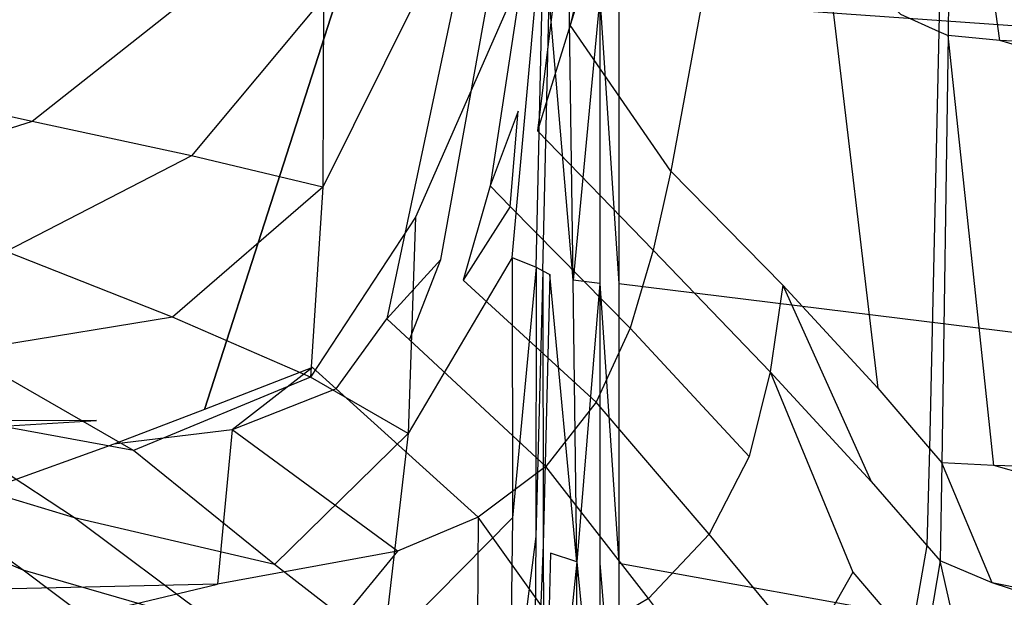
# Model space of a CAD drawing. Extents: x 0 to 1.3, y -0.48 to 0.
# Tile 20 of 24: x 0.81 to 1, y -0.32 to -0.21. Entities that reach past the tile are written whole.
import ezdxf

# ---------------------------------------------------------------- set-up
doc = ezdxf.new("R2010")
doc.units = 0
doc.layers.add('L1_BECKEN_611813___REPLACEMTFOR', color=7, linetype='CONTINUOUS')

msp = doc.modelspace()

# ---------------------------------------------------------------- linework, layer by layer
at = {"layer": 'L1_BECKEN_611813___REPLACEMTFOR', "color": 8}
for points, invisible_edges in [([(0.386954, -0.207096), (0.937689, 0), (0.393763, -0.22832), (0.386954, -0.207096)], 10), ([(0.393763, -0.22832), (0.937689, 0), (0.399145, -0.242771), (0.393763, -0.22832)], 13), ([(0.399145, -0.242771), (0.937689, 0), (0.408644, -0.256961), (0.399145, -0.242771)], 10), ([(0.408644, -0.256961), (0.937689, 0), (0.419036, -0.268345), (0.408644, -0.256961)], 13), ([(0.419036, -0.268345), (0.937689, 0), (0.433372, -0.277748), (0.419036, -0.268345)], 10), ([(0.433372, -0.277748), (0.937689, 0), (0.454134, -0.285832), (0.433372, -0.277748)], 13), ([(0.454134, -0.285832), (0.937689, 0), (0.474954, -0.287985), (0.454134, -0.285832)], 10), ([(0.474954, -0.287985), (0.937689, 0), (0.563821, -0.288271), (0.474954, -0.287985)], 13), ([(0.563821, -0.288271), (0.937689, 0), (0.650004, -0.288548), (0.563821, -0.288271)], 10), ([(0.650004, -0.288548), (0.937689, 0), (0.736183, -0.288271), (0.650004, -0.288548)], 13), ([(0.736183, -0.288271), (0.937689, 0), (0.82505, -0.287985), (0.736183, -0.288271)], 10), ([(0.82505, -0.287985), (0.937689, 0), (0.84587, -0.285832), (0.82505, -0.287985)], 13), ([(0.84587, -0.285832), (0.937689, 0), (0.866632, -0.277748), (0.84587, -0.285832)], 10), ([(0.866632, -0.277748), (0.937689, 0), (0.880968, -0.268345), (0.866632, -0.277748)], 13), ([(0.880968, -0.268345), (0.937689, 0), (0.89136, -0.256961), (0.880968, -0.268345)], 11), ([(0.89136, -0.256961), (0.937689, 0), (0.900859, -0.242771), (0.89136, -0.256961)], 12), ([(0.900859, -0.242771), (0.937689, 0), (0.906241, -0.22832), (0.900859, -0.242771)], 11), ([(0.906241, -0.22832), (0.937689, 0), (0.91305, -0.207096), (0.906241, -0.22832)], 13), ([(0.988347, -0.143542, 0.091159), (0.987287, -0.212967, 0.091198), (0.979871, -0.209631, 0.071258), (0.988347, -0.143542, 0.091159)], 14), ([(0.988347, -0.143542, 0.091159), (0.989701, -0.144959, 0.095963), (0.987287, -0.212967, 0.091198), (0.988347, -0.143542, 0.091159)], 14), ([(0.989701, -0.144959, 0.095963), (0.989059, -0.213764, 0.095963), (0.987287, -0.212967, 0.091198), (0.989701, -0.144959, 0.095963)], 14), ([(0.989701, -0.144959, 0.095963), (0.999006, -0.214717, 0.095963), (0.989059, -0.213764, 0.095963), (0.989701, -0.144959, 0.095963)], 13), ([(0.999006, -0.214717, 0.095963), (0.989701, -0.144959, 0.095963), (0.999606, -0.14547, 0.095963), (0.999006, -0.214717, 0.095963)], 14), ([(0.999606, -0.14547, 0.095963), (1.291004, -0.228319, 0.095963), (0.999006, -0.214717, 0.095963), (0.999606, -0.14547, 0.095963)], 13), ([(1.291004, -0.228319, 0.095963), (0.999606, -0.14547, 0.095963), (1.291004, -0.152759, 0.095963), (1.291004, -0.228319, 0.095963)], 14), ([(0.925618, -0.206463, 0.18), (1.28739, -0.232, 0.18), (1.28739, -0.157667, 0.18), (0.925618, -0.206463, 0.18)], 14), ([(0.927746, -0.163497), (0.916299, -0.211808, 0.002853), (0.91305, -0.207096), (0.927746, -0.163497)], 14), ([(0.930497, -0.165694, 0.002538), (0.916299, -0.211808, 0.002853), (0.927746, -0.163497), (0.930497, -0.165694, 0.002538)], 14), ([(0.935691, -0.239941, 0.019882), (0.916299, -0.211808, 0.002853), (0.930497, -0.165694, 0.002538), (0.935691, -0.239941, 0.019882)], 14), ([(0.946918, -0.178806, 0.01769), (0.935691, -0.239941, 0.019882), (0.930497, -0.165694, 0.002538), (0.946918, -0.178806, 0.01769)], 14), ([(0.95723, -0.261873, 0.044459), (0.935691, -0.239941, 0.019882), (0.946918, -0.178806, 0.01769), (0.95723, -0.261873, 0.044459)], 14), ([(0.946918, -0.178806, 0.01769), (0.96521, -0.194907, 0.043245), (0.95723, -0.261873, 0.044459), (0.946918, -0.178806, 0.01769)], 14), ([(0.96521, -0.194907, 0.043245), (0.975544, -0.281719, 0.071783), (0.95723, -0.261873, 0.044459), (0.96521, -0.194907, 0.043245)], 14), ([(0.96521, -0.194907, 0.043245), (0.979871, -0.209631, 0.071258), (0.975544, -0.281719, 0.071783), (0.96521, -0.194907, 0.043245)], 14), ([(0.813679, -0.204706, 0.070544), (0.780925, -0.204065, 0.055259), (0.780455, -0.223261, 0.055636), (0.813679, -0.204706, 0.070544)], 14), ([(0.813679, -0.204706, 0.070544), (0.780455, -0.223261, 0.055636), (0.812642, -0.230339, 0.070363), (0.813679, -0.204706, 0.070544)], 14), ([(0.843838, -0.205599, 0.090803), (0.813679, -0.204706, 0.070544), (0.812642, -0.230339, 0.070363), (0.843838, -0.205599, 0.090803)], 14), ([(0.843838, -0.205599, 0.090803), (0.812642, -0.230339, 0.070363), (0.843326, -0.236956, 0.090736), (0.843838, -0.205599, 0.090803)], 14), ([(0.868746, -0.206417, 0.111895), (0.843838, -0.205599, 0.090803), (0.843326, -0.236956, 0.090736), (0.868746, -0.206417, 0.111895)], 14), ([(0.868746, -0.206417, 0.111895), (0.843326, -0.236956, 0.090736), (0.868635, -0.243031, 0.111883), (0.868746, -0.206417, 0.111895)], 14), ([(0.868746, -0.206417, 0.111895), (0.868635, -0.243031, 0.111883), (0.886416, -0.207193, 0.132096), (0.868746, -0.206417, 0.111895)], 14), ([(0.909699, -0.25842, 0.169565), (0.910891, -0.206641, 0.171992), (0.909569, -0.206825, 0.169471), (0.909699, -0.25842, 0.169565)], 14), ([(0.910891, -0.206641, 0.171992), (0.909699, -0.25842, 0.169565), (0.911032, -0.259113, 0.172124), (0.910891, -0.206641, 0.171992)], 13), ([(0.911032, -0.259113, 0.172124), (0.912212, -0.206457, 0.174514), (0.910891, -0.206641, 0.171992), (0.911032, -0.259113, 0.172124)], 14), ([(0.912212, -0.206457, 0.174514), (0.911032, -0.259113, 0.172124), (0.912365, -0.259806, 0.174683), (0.912212, -0.206457, 0.174514)], 13), ([(0.916838, -0.260892, 0.178287), (0.916104, -0.206428, 0.178049), (0.912212, -0.206457, 0.174514), (0.916838, -0.260892, 0.178287)], 14), ([(0.916838, -0.260892, 0.178287), (0.912212, -0.206457, 0.174514), (0.912365, -0.259806, 0.174683), (0.916838, -0.260892, 0.178287)], 14), ([(0.916838, -0.260892, 0.178287), (0.922004, -0.206463, 0.18), (0.916104, -0.206428, 0.178049), (0.916838, -0.260892, 0.178287)], 13), ([(0.922004, -0.206463, 0.18), (0.916838, -0.260892, 0.178287), (0.922004, -0.261537, 0.18), (0.922004, -0.206463, 0.18)], 14), ([(0.925618, -0.261537, 0.18), (0.922004, -0.206463, 0.18), (0.922004, -0.261537, 0.18), (0.925618, -0.261537, 0.18)], 13), ([(0.922004, -0.206463, 0.18), (0.925618, -0.261537, 0.18), (0.925618, -0.206463, 0.18), (0.922004, -0.206463, 0.18)], 14), ([(1.28739, -0.232, 0.18), (0.925618, -0.206463, 0.18), (0.925618, -0.261537, 0.18), (1.28739, -0.232, 0.18)], 13), ([(0.886416, -0.207193, 0.132096), (0.868635, -0.243031, 0.111883), (0.886461, -0.24881, 0.131975), (0.886416, -0.207193, 0.132096)], 14), ([(0.90487, -0.2069, 0.161885), (0.886416, -0.207193, 0.132096), (0.886461, -0.24881, 0.131975), (0.90487, -0.2069, 0.161885)], 14), ([(0.90487, -0.2069, 0.161885), (0.886461, -0.24881, 0.131975), (0.905116, -0.256524, 0.162152), (0.90487, -0.2069, 0.161885)], 14), ([(0.905116, -0.256524, 0.162152), (0.909569, -0.206825, 0.169471), (0.90487, -0.2069, 0.161885), (0.905116, -0.256524, 0.162152)], 14), ([(0.909569, -0.206825, 0.169471), (0.905116, -0.256524, 0.162152), (0.909699, -0.25842, 0.169565), (0.909569, -0.206825, 0.169471)], 13), ([(0.91305, -0.207096), (0.909976, -0.232172, 0.00295), (0.906241, -0.22832), (0.91305, -0.207096)], 14), ([(0.916299, -0.211808, 0.002853), (0.909976, -0.232172, 0.00295), (0.91305, -0.207096), (0.916299, -0.211808, 0.002853)], 14), ([(0.979871, -0.209631, 0.071258), (0.987287, -0.212967, 0.091198), (0.975544, -0.281719, 0.071783), (0.979871, -0.209631, 0.071258)], 14), ([(0.932269, -0.255171, 0.020557), (0.909976, -0.232172, 0.00295), (0.916299, -0.211808, 0.002853), (0.932269, -0.255171, 0.020557)], 14), ([(0.935691, -0.239941, 0.019882), (0.932269, -0.255171, 0.020557), (0.916299, -0.211808, 0.002853), (0.935691, -0.239941, 0.019882)], 14), ([(0.987287, -0.212967, 0.091198), (0.985489, -0.293367, 0.0913), (0.975544, -0.281719, 0.071783), (0.987287, -0.212967, 0.091198)], 14), ([(0.987287, -0.212967, 0.091198), (0.989059, -0.213764, 0.095963), (0.985489, -0.293367, 0.0913), (0.987287, -0.212967, 0.091198)], 14), ([(0.989059, -0.213764, 0.095963), (0.987865, -0.29615, 0.095963), (0.985489, -0.293367, 0.0913), (0.989059, -0.213764, 0.095963)], 14), ([(0.989059, -0.213764, 0.095963), (0.99789, -0.296656, 0.095963), (0.987865, -0.29615, 0.095963), (0.989059, -0.213764, 0.095963)], 13), ([(0.99789, -0.296656, 0.095963), (0.989059, -0.213764, 0.095963), (0.999006, -0.214717, 0.095963), (0.99789, -0.296656, 0.095963)], 14), ([(0.999006, -0.214717, 0.095963), (1.291004, -0.303879, 0.095963), (0.99789, -0.296656, 0.095963), (0.999006, -0.214717, 0.095963)], 13), ([(1.291004, -0.303879, 0.095963), (0.999006, -0.214717, 0.095963), (1.291004, -0.228319, 0.095963), (1.291004, -0.303879, 0.095963)], 14), ([(0.812642, -0.230339, 0.070363), (0.780455, -0.223261, 0.055636), (0.775376, -0.2423, 0.055427), (0.812642, -0.230339, 0.070363)], 14), ([(0.906241, -0.22832), (0.904732, -0.246703, 0.003054), (0.900859, -0.242771), (0.906241, -0.22832)], 13), ([(0.904732, -0.246703, 0.003054), (0.906241, -0.22832), (0.909976, -0.232172, 0.00295), (0.904732, -0.246703, 0.003054)], 14), ([(0.812642, -0.230339, 0.070363), (0.775376, -0.2423, 0.055427), (0.807669, -0.255423, 0.070399), (0.812642, -0.230339, 0.070363)], 14), ([(0.843326, -0.236956, 0.090736), (0.812642, -0.230339, 0.070363), (0.807669, -0.255423, 0.070399), (0.843326, -0.236956, 0.090736)], 14), ([(0.92785, -0.270179, 0.021284), (0.904732, -0.246703, 0.003054), (0.909976, -0.232172, 0.00295), (0.92785, -0.270179, 0.021284)], 14), ([(0.932269, -0.255171, 0.020557), (0.92785, -0.270179, 0.021284), (0.909976, -0.232172, 0.00295), (0.932269, -0.255171, 0.020557)], 14), ([(0.925618, -0.261537, 0.18), (1.28739, -0.306333, 0.18), (1.28739, -0.232, 0.18), (0.925618, -0.261537, 0.18)], 14), ([(0.843326, -0.236956, 0.090736), (0.807669, -0.255423, 0.070399), (0.839694, -0.268081, 0.090754), (0.843326, -0.236956, 0.090736)], 14), ([(0.868635, -0.243031, 0.111883), (0.843326, -0.236956, 0.090736), (0.839694, -0.268081, 0.090754), (0.868635, -0.243031, 0.111883)], 14), ([(0.954794, -0.278593, 0.044855), (0.932269, -0.255171, 0.020557), (0.935691, -0.239941, 0.019882), (0.954794, -0.278593, 0.044855)], 14), ([(0.95723, -0.261873, 0.044459), (0.954794, -0.278593, 0.044855), (0.935691, -0.239941, 0.019882), (0.95723, -0.261873, 0.044459)], 14), ([(0.868635, -0.243031, 0.111883), (0.839694, -0.268081, 0.090754), (0.866277, -0.279632, 0.111876), (0.868635, -0.243031, 0.111883)], 14), ([(0.868635, -0.243031, 0.111883), (0.866277, -0.279632, 0.111876), (0.886461, -0.24881, 0.131975), (0.868635, -0.243031, 0.111883)], 14), ([(0.900859, -0.242771), (0.895657, -0.2609, 0.003165), (0.89136, -0.256961), (0.900859, -0.242771)], 14), ([(0.904732, -0.246703, 0.003054), (0.895657, -0.2609, 0.003165), (0.900859, -0.242771), (0.904732, -0.246703, 0.003054)], 14), ([(0.921308, -0.284418, 0.022058), (0.895657, -0.2609, 0.003165), (0.904732, -0.246703, 0.003054), (0.921308, -0.284418, 0.022058)], 14), ([(0.92785, -0.270179, 0.021284), (0.921308, -0.284418, 0.022058), (0.904732, -0.246703, 0.003054), (0.92785, -0.270179, 0.021284)], 14), ([(0.886461, -0.24881, 0.131975), (0.866277, -0.279632, 0.111876), (0.885085, -0.290481, 0.131995), (0.886461, -0.24881, 0.131975)], 14), ([(0.886461, -0.24881, 0.131975), (0.885085, -0.290481, 0.131995), (0.905116, -0.256524, 0.162152), (0.886461, -0.24881, 0.131975)], 14), ([(0.839694, -0.268081, 0.090754), (0.807669, -0.255423, 0.070399), (0.799139, -0.27472, 0.070566), (0.839694, -0.268081, 0.090754)], 14), ([(0.950757, -0.294931, 0.045288), (0.92785, -0.270179, 0.021284), (0.932269, -0.255171, 0.020557), (0.950757, -0.294931, 0.045288)], 14), ([(0.954794, -0.278593, 0.044855), (0.950757, -0.294931, 0.045288), (0.932269, -0.255171, 0.020557), (0.954794, -0.278593, 0.044855)], 14), ([(0.89136, -0.256961), (0.885363, -0.272434, 0.003273), (0.880968, -0.268345), (0.89136, -0.256961)], 13), ([(0.905116, -0.256524, 0.162152), (0.885085, -0.290481, 0.131995), (0.905198, -0.306712, 0.162868), (0.905116, -0.256524, 0.162152)], 14), ([(0.885363, -0.272434, 0.003273), (0.89136, -0.256961), (0.895657, -0.2609, 0.003165), (0.885363, -0.272434, 0.003273)], 14), ([(0.905116, -0.256524, 0.162152), (0.905198, -0.306712, 0.162868), (0.909699, -0.25842, 0.169565), (0.905116, -0.256524, 0.162152)], 14), ([(0.909699, -0.25842, 0.169565), (0.905198, -0.306712, 0.162868), (0.909648, -0.310303, 0.169699), (0.909699, -0.25842, 0.169565)], 14), ([(0.909699, -0.25842, 0.169565), (0.909648, -0.310303, 0.169699), (0.911032, -0.259113, 0.172124), (0.909699, -0.25842, 0.169565)], 14), ([(0.911032, -0.259113, 0.172124), (0.909648, -0.310303, 0.169699), (0.911084, -0.311917, 0.172276), (0.911032, -0.259113, 0.172124)], 14), ([(0.911032, -0.259113, 0.172124), (0.911084, -0.311917, 0.172276), (0.912365, -0.259806, 0.174683), (0.911032, -0.259113, 0.172124)], 14), ([(0.9116, -0.296846, 0.022813), (0.885363, -0.272434, 0.003273), (0.895657, -0.2609, 0.003165), (0.9116, -0.296846, 0.022813)], 14), ([(0.921308, -0.284418, 0.022058), (0.9116, -0.296846, 0.022813), (0.895657, -0.2609, 0.003165), (0.921308, -0.284418, 0.022058)], 14), ([(0.912365, -0.259806, 0.174683), (0.911084, -0.311917, 0.172276), (0.91252, -0.313532, 0.174853), (0.912365, -0.259806, 0.174683)], 14), ([(0.91757, -0.315225, 0.178525), (0.912365, -0.259806, 0.174683), (0.91252, -0.313532, 0.174853), (0.91757, -0.315225, 0.178525)], 14), ([(0.91757, -0.315225, 0.178525), (0.916838, -0.260892, 0.178287), (0.912365, -0.259806, 0.174683), (0.91757, -0.315225, 0.178525)], 14), ([(0.91757, -0.315225, 0.178525), (0.922004, -0.261537, 0.18), (0.916838, -0.260892, 0.178287), (0.91757, -0.315225, 0.178525)], 13), ([(0.922004, -0.261537, 0.18), (0.91757, -0.315225, 0.178525), (0.922004, -0.315485, 0.18), (0.922004, -0.261537, 0.18)], 14), ([(0.925618, -0.315485, 0.18), (0.922004, -0.261537, 0.18), (0.922004, -0.315485, 0.18), (0.925618, -0.315485, 0.18)], 13), ([(0.922004, -0.261537, 0.18), (0.925618, -0.315485, 0.18), (0.925618, -0.261537, 0.18), (0.922004, -0.261537, 0.18)], 14), ([(1.28739, -0.306333, 0.18), (0.925618, -0.261537, 0.18), (0.925618, -0.315485, 0.18), (1.28739, -0.306333, 0.18)], 13), ([(0.95723, -0.261873, 0.044459), (0.974222, -0.299739, 0.071966), (0.954794, -0.278593, 0.044855), (0.95723, -0.261873, 0.044459)], 14), ([(0.95723, -0.261873, 0.044459), (0.975544, -0.281719, 0.071783), (0.974222, -0.299739, 0.071966), (0.95723, -0.261873, 0.044459)], 14), ([(0.839694, -0.268081, 0.090754), (0.799139, -0.27472, 0.070566), (0.832158, -0.293737, 0.090825), (0.839694, -0.268081, 0.090754)], 14), ([(0.866277, -0.279632, 0.111876), (0.839694, -0.268081, 0.090754), (0.832158, -0.293737, 0.090825), (0.866277, -0.279632, 0.111876)], 14), ([(0.880968, -0.268345), (0.871214, -0.28189, 0.00337), (0.866632, -0.277748), (0.880968, -0.268345)], 13), ([(0.871214, -0.28189, 0.00337), (0.880968, -0.268345), (0.885363, -0.272434, 0.003273), (0.871214, -0.28189, 0.00337)], 14), ([(0.943045, -0.309871, 0.045756), (0.921308, -0.284418, 0.022058), (0.92785, -0.270179, 0.021284), (0.943045, -0.309871, 0.045756)], 14), ([(0.950757, -0.294931, 0.045288), (0.943045, -0.309871, 0.045756), (0.92785, -0.270179, 0.021284), (0.950757, -0.294931, 0.045288)], 14), ([(0.898563, -0.306617, 0.023485), (0.871214, -0.28189, 0.00337), (0.885363, -0.272434, 0.003273), (0.898563, -0.306617, 0.023485)], 14), ([(0.9116, -0.296846, 0.022813), (0.898563, -0.306617, 0.023485), (0.885363, -0.272434, 0.003273), (0.9116, -0.296846, 0.022813)], 14), ([(0.832158, -0.293737, 0.090825), (0.799139, -0.27472, 0.070566), (0.78909, -0.285848, 0.069997), (0.832158, -0.293737, 0.090825)], 14), ([(0.866632, -0.277748), (0.851204, -0.289755, 0.003446), (0.84587, -0.285832), (0.866632, -0.277748)], 14), ([(0.871214, -0.28189, 0.00337), (0.851204, -0.289755, 0.003446), (0.866632, -0.277748), (0.871214, -0.28189, 0.00337)], 14), ([(0.954794, -0.278593, 0.044855), (0.970708, -0.317214, 0.072169), (0.950757, -0.294931, 0.045288), (0.954794, -0.278593, 0.044855)], 14), ([(0.954794, -0.278593, 0.044855), (0.974222, -0.299739, 0.071966), (0.970708, -0.317214, 0.072169), (0.954794, -0.278593, 0.044855)], 14), ([(0.866277, -0.279632, 0.111876), (0.832158, -0.293737, 0.090825), (0.859353, -0.315702, 0.111874), (0.866277, -0.279632, 0.111876)], 14), ([(0.885085, -0.290481, 0.131995), (0.866277, -0.279632, 0.111876), (0.859353, -0.315702, 0.111874), (0.885085, -0.290481, 0.131995)], 14), ([(0.883044, -0.313176, 0.024015), (0.851204, -0.289755, 0.003446), (0.871214, -0.28189, 0.00337), (0.883044, -0.313176, 0.024015)], 14), ([(0.898563, -0.306617, 0.023485), (0.883044, -0.313176, 0.024015), (0.871214, -0.28189, 0.00337), (0.898563, -0.306617, 0.023485)], 14), ([(0.975544, -0.281719, 0.071783), (0.985489, -0.293367, 0.0913), (0.974222, -0.299739, 0.071966), (0.975544, -0.281719, 0.071783)], 14), ([(0.931376, -0.322295, 0.046214), (0.9116, -0.296846, 0.022813), (0.921308, -0.284418, 0.022058), (0.931376, -0.322295, 0.046214)], 14), ([(0.943045, -0.309871, 0.045756), (0.931376, -0.322295, 0.046214), (0.921308, -0.284418, 0.022058), (0.943045, -0.309871, 0.045756)], 14), ([(0.820828, -0.30672, 0.088816), (0.78909, -0.285848, 0.069997), (0.779833, -0.294394, 0.070328), (0.820828, -0.30672, 0.088816)], 14), ([(0.832158, -0.293737, 0.090825), (0.78909, -0.285848, 0.069997), (0.820828, -0.30672, 0.088816), (0.832158, -0.293737, 0.090825)], 14), ([(0.84587, -0.285832), (0.828395, -0.292506, 0.003511), (0.82505, -0.287985), (0.84587, -0.285832)], 14), ([(0.851204, -0.289755, 0.003446), (0.828395, -0.292506, 0.003511), (0.84587, -0.285832), (0.851204, -0.289755, 0.003446)], 14), ([(0.82505, -0.287985), (0.73783, -0.293081, 0.00371), (0.736183, -0.288271), (0.82505, -0.287985)], 13), ([(0.73783, -0.293081, 0.00371), (0.82505, -0.287985), (0.828395, -0.292506, 0.003511), (0.73783, -0.293081, 0.00371)], 14), ([(0.851204, -0.289755, 0.003446), (0.848363, -0.319493, 0.024467), (0.828395, -0.292506, 0.003511), (0.851204, -0.289755, 0.003446)], 14), ([(0.883044, -0.313176, 0.024015), (0.848363, -0.319493, 0.024467), (0.851204, -0.289755, 0.003446), (0.883044, -0.313176, 0.024015)], 14), ([(0.885085, -0.290481, 0.131995), (0.859353, -0.315702, 0.111874), (0.880259, -0.331924, 0.132122), (0.885085, -0.290481, 0.131995)], 14), ([(0.885085, -0.290481, 0.131995), (0.880259, -0.331924, 0.132122), (0.905198, -0.306712, 0.162868), (0.885085, -0.290481, 0.131995)], 14), ([(0.828395, -0.292506, 0.003511), (0.74766, -0.321799, 0.025857), (0.73783, -0.293081, 0.00371), (0.828395, -0.292506, 0.003511)], 14), ([(0.848363, -0.319493, 0.024467), (0.74766, -0.321799, 0.025857), (0.828395, -0.292506, 0.003511), (0.848363, -0.319493, 0.024467)], 14), ([(0.859353, -0.315702, 0.111874), (0.832158, -0.293737, 0.090825), (0.820828, -0.30672, 0.088816), (0.859353, -0.315702, 0.111874)], 14), ([(0.985489, -0.293367, 0.0913), (0.984945, -0.312077, 0.091335), (0.974222, -0.299739, 0.071966), (0.985489, -0.293367, 0.0913)], 14), ([(0.985489, -0.293367, 0.0913), (0.987865, -0.29615, 0.095963), (0.984945, -0.312077, 0.091335), (0.985489, -0.293367, 0.0913)], 14), ([(0.810945, -0.316795, 0.088785), (0.779833, -0.294394, 0.070328), (0.771518, -0.300263, 0.071011), (0.810945, -0.316795, 0.088785)], 14), ([(0.820828, -0.30672, 0.088816), (0.779833, -0.294394, 0.070328), (0.810945, -0.316795, 0.088785), (0.820828, -0.30672, 0.088816)], 14), ([(0.961973, -0.332663, 0.072391), (0.943045, -0.309871, 0.045756), (0.950757, -0.294931, 0.045288), (0.961973, -0.332663, 0.072391)], 14), ([(0.970708, -0.317214, 0.072169), (0.961973, -0.332663, 0.072391), (0.950757, -0.294931, 0.045288), (0.970708, -0.317214, 0.072169)], 14), ([(0.916135, -0.33122, 0.046621), (0.898563, -0.306617, 0.023485), (0.9116, -0.296846, 0.022813), (0.916135, -0.33122, 0.046621)], 14), ([(0.931376, -0.322295, 0.046214), (0.916135, -0.33122, 0.046621), (0.9116, -0.296846, 0.022813), (0.931376, -0.322295, 0.046214)], 14), ([(0.987865, -0.29615, 0.095963), (0.987507, -0.315025, 0.095963), (0.984945, -0.312077, 0.091335), (0.987865, -0.29615, 0.095963)], 14), ([(0.987865, -0.29615, 0.095963), (0.997556, -0.319242, 0.095963), (0.987507, -0.315025, 0.095963), (0.987865, -0.29615, 0.095963)], 13), ([(0.997556, -0.319242, 0.095963), (0.987865, -0.29615, 0.095963), (0.99789, -0.296656, 0.095963), (0.997556, -0.319242, 0.095963)], 14), ([(0.99789, -0.296656, 0.095963), (1.291004, -0.37944, 0.095963), (0.997556, -0.319242, 0.095963), (0.99789, -0.296656, 0.095963)], 13), ([(1.291004, -0.37944, 0.095963), (0.99789, -0.296656, 0.095963), (1.291004, -0.303879, 0.095963), (1.291004, -0.37944, 0.095963)], 14), ([(0.810945, -0.316795, 0.088785), (0.771518, -0.300263, 0.071011), (0.801875, -0.323779, 0.08947), (0.810945, -0.316795, 0.088785)], 14), ([(0.974222, -0.299739, 0.071966), (0.984945, -0.312077, 0.091335), (0.970708, -0.317214, 0.072169), (0.974222, -0.299739, 0.071966)], 14), ([(0.849019, -0.327804, 0.109112), (0.820828, -0.30672, 0.088816), (0.810945, -0.316795, 0.088785), (0.849019, -0.327804, 0.109112)], 14), ([(0.859353, -0.315702, 0.111874), (0.820828, -0.30672, 0.088816), (0.849019, -0.327804, 0.109112), (0.859353, -0.315702, 0.111874)], 14), ([(0.905198, -0.306712, 0.162868), (0.880259, -0.331924, 0.132122), (0.904517, -0.351033, 0.163716), (0.905198, -0.306712, 0.162868)], 14), ([(0.898563, -0.306617, 0.023485), (0.8984, -0.33614, 0.046935), (0.883044, -0.313176, 0.024015), (0.898563, -0.306617, 0.023485)], 14), ([(0.916135, -0.33122, 0.046621), (0.8984, -0.33614, 0.046935), (0.898563, -0.306617, 0.023485), (0.916135, -0.33122, 0.046621)], 14), ([(0.905198, -0.306712, 0.162868), (0.904517, -0.351033, 0.163716), (0.909648, -0.310303, 0.169699), (0.905198, -0.306712, 0.162868)], 14), ([(0.925618, -0.315485, 0.18), (1.28739, -0.380667, 0.18), (1.28739, -0.306333, 0.18), (0.925618, -0.315485, 0.18)], 14), ([(0.909648, -0.310303, 0.169699), (0.904517, -0.351033, 0.163716), (0.909404, -0.354883, 0.17008), (0.909648, -0.310303, 0.169699)], 14), ([(0.909648, -0.310303, 0.169699), (0.909404, -0.354883, 0.17008), (0.911084, -0.311917, 0.172276), (0.909648, -0.310303, 0.169699)], 14), ([(0.948519, -0.34489, 0.072609), (0.931376, -0.322295, 0.046214), (0.943045, -0.309871, 0.045756), (0.948519, -0.34489, 0.072609)], 14), ([(0.961973, -0.332663, 0.072391), (0.948519, -0.34489, 0.072609), (0.943045, -0.309871, 0.045756), (0.961973, -0.332663, 0.072391)], 14), ([(0.911084, -0.311917, 0.172276), (0.909404, -0.354883, 0.17008), (0.91124, -0.35621, 0.172698), (0.911084, -0.311917, 0.172276)], 14), ([(0.911084, -0.311917, 0.172276), (0.91124, -0.35621, 0.172698), (0.91252, -0.313532, 0.174853), (0.911084, -0.311917, 0.172276)], 14), ([(0.984945, -0.312077, 0.091335), (0.981789, -0.330087, 0.091374), (0.970708, -0.317214, 0.072169), (0.984945, -0.312077, 0.091335)], 14), ([(0.984945, -0.312077, 0.091335), (0.987507, -0.315025, 0.095963), (0.981789, -0.330087, 0.091374), (0.984945, -0.312077, 0.091335)], 14), ([(0.883044, -0.313176, 0.024015), (0.860263, -0.34076, 0.047164), (0.848363, -0.319493, 0.024467), (0.883044, -0.313176, 0.024015)], 14), ([(0.8984, -0.33614, 0.046935), (0.860263, -0.34076, 0.047164), (0.883044, -0.313176, 0.024015), (0.8984, -0.33614, 0.046935)], 14), ([(0.91252, -0.313532, 0.174853), (0.91124, -0.35621, 0.172698), (0.913077, -0.357537, 0.175316), (0.91252, -0.313532, 0.174853)], 14), ([(0.91757, -0.315225, 0.178525), (0.91252, -0.313532, 0.174853), (0.913077, -0.357537, 0.175316), (0.91757, -0.315225, 0.178525)], 14), ([(0.880259, -0.331924, 0.132122), (0.859353, -0.315702, 0.111874), (0.849019, -0.327804, 0.109112), (0.880259, -0.331924, 0.132122)], 14), ([(0.91757, -0.315225, 0.178525), (0.913077, -0.357537, 0.175316), (0.916991, -0.359005, 0.178332), (0.91757, -0.315225, 0.178525)], 14), ([(0.922004, -0.360118, 0.18), (0.91757, -0.315225, 0.178525), (0.916991, -0.359005, 0.178332), (0.922004, -0.360118, 0.18)], 13), ([(0.91757, -0.315225, 0.178525), (0.922004, -0.360118, 0.18), (0.922004, -0.315485, 0.18), (0.91757, -0.315225, 0.178525)], 14), ([(0.925618, -0.360118, 0.18), (0.922004, -0.315485, 0.18), (0.922004, -0.360118, 0.18), (0.925618, -0.360118, 0.18)], 13), ([(0.922004, -0.315485, 0.18), (0.925618, -0.360118, 0.18), (0.925618, -0.315485, 0.18), (0.922004, -0.315485, 0.18)], 14), ([(1.28739, -0.380667, 0.18), (0.925618, -0.315485, 0.18), (0.925618, -0.360118, 0.18), (1.28739, -0.380667, 0.18)], 13), ([(0.987507, -0.315025, 0.095963), (0.984436, -0.333163, 0.095963), (0.981789, -0.330087, 0.091374), (0.987507, -0.315025, 0.095963)], 14), ([(0.987507, -0.315025, 0.095963), (0.992702, -0.337601, 0.095963), (0.984436, -0.333163, 0.095963), (0.987507, -0.315025, 0.095963)], 13), ([(0.992702, -0.337601, 0.095963), (0.987507, -0.315025, 0.095963), (0.997556, -0.319242, 0.095963), (0.992702, -0.337601, 0.095963)], 14), ([(0.83988, -0.338602, 0.108775), (0.810945, -0.316795, 0.088785), (0.801875, -0.323779, 0.08947), (0.83988, -0.338602, 0.108775)], 14), ([(0.849019, -0.327804, 0.109112), (0.810945, -0.316795, 0.088785), (0.83988, -0.338602, 0.108775), (0.849019, -0.327804, 0.109112)], 14), ([(0.970708, -0.317214, 0.072169), (0.981789, -0.330087, 0.091374), (0.961973, -0.332663, 0.072391), (0.970708, -0.317214, 0.072169)], 14), ([(0.753519, -0.342108, 0.047704), (0.74766, -0.321799, 0.025857), (0.848363, -0.319493, 0.024467), (0.753519, -0.342108, 0.047704)], 14), ([(0.753519, -0.342108, 0.047704), (0.848363, -0.319493, 0.024467), (0.860263, -0.34076, 0.047164), (0.753519, -0.342108, 0.047704)], 14), ([(0.997556, -0.319242, 0.095963), (1.291004, -0.41722, 0.095963), (0.992702, -0.337601, 0.095963), (0.997556, -0.319242, 0.095963)], 13), ([(1.291004, -0.41722, 0.095963), (0.997556, -0.319242, 0.095963), (1.291004, -0.37944, 0.095963), (1.291004, -0.41722, 0.095963)], 14)]:
    msp.add_3dface(points, dxfattribs=dict(at, invisible_edges=invisible_edges))

doc.saveas('drawing.dxf')
